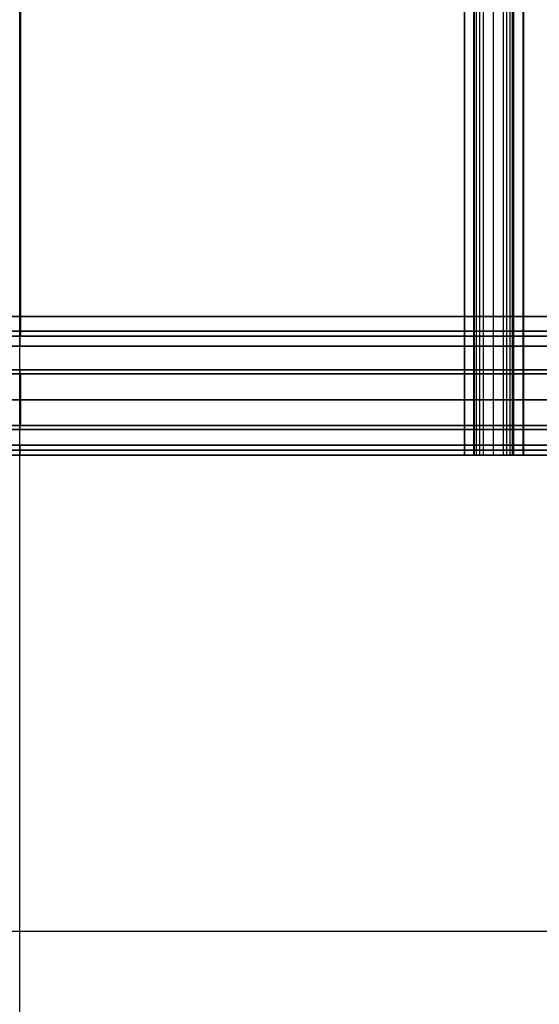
# Model space of a CAD drawing. Header units: millimetres. Extents: x -66 to 114, y 79 to 395.
# Tile 101 of 211: x 0 to 26, y 137 to 187. Entities that reach past the tile are written whole.
import ezdxf

# ---------------------------------------------------------------- set-up
doc = ezdxf.new("R2010")
doc.units = ezdxf.units.MM
doc.layers.add('Layer 01', color=7, linetype='Continuous', true_color=0x000000)

# ---------------------------------------------------------------- blocks, each defined once
blk = doc.blocks.new('Block 01')
at = {"layer": 'Layer 01'}
for p, q in [((-0.05, 116.973, -65.05), (-0.05, 320.473, -65.05)), ((22.873, 164.973, 63.946), (22.873, 317.473, 63.946)), ((22.875, 317.473, -64.029), (22.875, 164.973, -64.029)), ((23.851, 317.473, 63.377), (23.851, 164.973, 63.377)), ((23.851, 317.473, -63.477), (23.851, 164.973, -63.477)), ((25.374, 164.973, -64.403), (25.374, 317.473, -64.403)), ((-0.05, 171.973, 61.45), (-0.05, 171.973, 60.95)), ((-0.05, 171.973, -61.05), (-0.05, 171.973, -61.55)), ((-0.05, 170.973, -61.05), (-0.05, 170.973, -60.218)), ((-0.05, 170.973, 60.218), (-0.05, 170.973, 60.95)), ((0.271, 169.073, 61.249), (0.271, 169.073, 60.217)), ((0.271, 169.073, -60.249), (0.271, 169.073, -61.349)), ((-0.05, 164.973, -62.05), (-0.05, 164.973, -61.55)), ((-0.05, 164.973, 61.45), (-0.05, 164.973, 61.95)), ((15.827, 164.973, 64.698), (15.827, 164.973, 64.698)), ((22.874, 164.973, 63.896), (24.883, 164.973, 63.896)), ((22.875, 164.973, -63.996), (24.883, 164.973, -63.996)), ((23.898, 164.973, 63.375), (23.898, 164.973, 64.376)), ((23.899, 164.973, -64.476), (23.899, 164.973, -63.475))]:
    blk.add_line(p, q, dxfattribs=at)
at = {"layer": 'Layer 01', "extrusion": (3.83678e-18, -1, -6.64277e-34)}
blk.add_arc((-0.05, -0.05, -171.973), 61.5, 90, 270, dxfattribs=at)
at = {"layer": 'Layer 01', "extrusion": (-3.83678e-18, 1, -1.11511e-34)}
blk.add_arc((0.05, -0.05, 171.973), 61, 270, 90, dxfattribs=at)
at = {"layer": 'Layer 01', "extrusion": (3.83678e-18, -1, -3.44368e-34)}
blk.add_arc((-0.05, -0.05, -171.973), 61.5, 270, 90, dxfattribs=at)
at = {"layer": 'Layer 01', "extrusion": (-3.83678e-18, 1, 1.90289e-34)}
blk.add_arc((0.05, -0.05, 171.973), 61, 90, 270, dxfattribs=at)
at = {"layer": 'Layer 01', "extrusion": (6.93889e-18, -1, 0)}
for centre, start, end in [((-0.05, -0.05, -171.223), 90, 270), ((-0.05, -0.05, -171.223), 270, 90), ((-0.05, -0.05, -167.773), 90, 270), ((-0.05, -0.05, -167.773), 270, 90)]:
    blk.add_arc(centre, 61.5, start, end, dxfattribs=at)
at = {"layer": 'Layer 01', "extrusion": (0, 1, 0)}
for centre, radius, start, end in [((0.05, -0.05, 170.973), 61, 270, 90), ((0, 0, 170.973), 60.218, 270, 90), ((0, 0, 170.973), 60.218, 90, 270), ((0.05, -0.05, 170.473), 61.5, 270, 90), ((0.05, -0.05, 170.473), 61.5, 90, 270), ((0.05, -0.05, 169.073), 61.3, 90, 270), ((0.05, -0.05, 169.073), 60.2, 239.64493, 270), ((0, 0, 167.773), 60.218, 270, 90), ((0, 0, 167.773), 60.218, 90, 270), ((0.05, -0.05, 166.473), 61.3, 270, 90), ((0.05, -0.05, 166.473), 61.3, 270, 90), ((0.05, -0.05, 166.473), 61.3, 90, 270), ((0, 0, 166.473), 60.218, 90, 239.71002), ((0.05, -0.05, 166.273), 61.5, 270, 90), ((0.05, -0.05, 166.273), 61.5, 90, 270), ((0.05, -0.05, 165.223), 61.5, 270, 90), ((0.05, -0.05, 165.223), 61.5, 90, 270), ((0.05, -435.054, 164.973), 500.004, 90, 92.57294), ((0.05, -0.05, 164.973), 61.5, 90, 270), ((0.05, -435.05, 140.973), 500, 86.9359, 90), ((0.05, -435.05, 140.973), 500, 90, 94.46115)]:
    blk.add_arc(centre, radius, start, end, dxfattribs=at)
at = {"layer": 'Layer 01', "extrusion": (0, -1, 0)}
for centre, radius, start, end in [((-0.05, -0.05, -170.973), 61, 270, 90), ((-0.05, -0.05, -169.073), 61.3, 90, 270), ((0, 0, -169.073), 60.218, 90, 149.71002), ((-0.05, -0.05, -169.073), 60.2, 270, 300.35507), ((0, 0, -169.073), 60.218, 300.28998, 90), ((-0.05, -0.05, -166.473), 61.3, 270, 90), ((-0.05, -0.05, -164.973), 61.5, 90, 270), ((-0.05, -435.05, -164.973), 500, 90, 92.57346), ((-0.071, -435.489, -164.973), 500.44, 87.08259, 87.42687), ((-0.046, 434.868, -164.973), 499.918, 272.57314, 272.91759)]:
    blk.add_arc(centre, radius, start, end, dxfattribs=at)
at = {"layer": 'Layer 01', "extrusion": (3.83678e-18, -1, -4.13415e-34)}
blk.add_arc((-0.05, -0.05, -169.273), 61.5, 90, 270, dxfattribs=at)
at = {"layer": 'Layer 01', "extrusion": (3.83678e-18, -1, -5.88737e-35)}
blk.add_arc((-0.05, -0.05, -169.273), 61.5, 270, 90, dxfattribs=at)
at = {"layer": 'Layer 01', "extrusion": (-1, -9.4369e-15, 2.68155e-27)}
blk.add_arc((-169.273, -61.35, 0.05), 0.2, 270, 0, dxfattribs=at)
at = {"layer": 'Layer 01', "extrusion": (1, 9.05526e-15, -1.38778e-16)}
blk.add_arc((169.273, 61.25, -0.05), 0.2, 90, 180, dxfattribs=at)
at = {"layer": 'Layer 01', "extrusion": (1, -4.16146e-13, 1.97676e-14)}
blk.add_arc((168.873, -60.25, -0.05), 0.2, 0, 9.2372, dxfattribs=at)
at = {"layer": 'Layer 01', "extrusion": (1.16489e-31, -1, 1.16489e-31)}
blk.add_arc((-0.05, -0.05, -166.473), 60.2, 149.64493, 300.35507, dxfattribs=at)
at = {"layer": 'Layer 01', "extrusion": (-7.19775e-18, -1, -9.39758e-16)}
blk.add_arc((0, 0, -166.473), 60.218, 90, 149.71002, dxfattribs=at)
at = {"layer": 'Layer 01', "extrusion": (1, 0, 0)}
blk.add_arc((166.673, -60.25, -0.05), 0.2, 170.7629, 180, dxfattribs=at)
at = {"layer": 'Layer 01', "extrusion": (-1, 9.78384e-15, -3.12773e-27)}
blk.add_arc((-166.273, 61.25, 0.05), 0.2, 90, 180, dxfattribs=at)
at = {"layer": 'Layer 01', "extrusion": (1, -9.4369e-15, 1.38778e-16)}
blk.add_arc((166.273, -61.35, -0.05), 0.2, 270, 0, dxfattribs=at)
at = {"layer": 'Layer 01', "extrusion": (3.83678e-18, -1, 6.10382e-35)}
blk.add_arc((-0.05, -0.05, -165.473), 61.5, 90, 270, dxfattribs=at)
at = {"layer": 'Layer 01', "extrusion": (3.83678e-18, -1, 4.20557e-34)}
blk.add_arc((-0.05, -0.05, -165.473), 61.5, 270, 90, dxfattribs=at)
at = {"layer": 'Layer 01', "extrusion": (-3.83678e-18, 1, 3.51682e-34)}
blk.add_arc((0.05, -0.05, 164.973), 62, 270, 90, dxfattribs=at)
at = {"layer": 'Layer 01', "extrusion": (-8.92753e-18, 1, 3.97534e-16)}
blk.add_arc((0.05, -435.05, 164.973), 500, 87.42702, 90, dxfattribs=at)
at = {"layer": 'Layer 01', "extrusion": (4.62134e-18, -1, 2.05784e-16)}
blk.add_arc((-0.05, -435.05, -164.973), 500, 87.42702, 90, dxfattribs=at)
at = {"layer": 'Layer 01', "extrusion": (-3.83678e-18, 1, 6.67938e-34)}
blk.add_arc((0.05, -0.05, 164.973), 62, 90, 270, dxfattribs=at)
at = {"layer": 'Layer 01', "extrusion": (-1.92921e-19, 1, -1.84259e-19)}
blk.add_arc((-22.373, 63.946, 164.973), 0.5, 92.573, 180.0584, dxfattribs=at)
at = {"layer": 'Layer 01', "extrusion": (-1.73614e-20, 1, 1.66031e-20)}
blk.add_arc((-22.375, -64.046, 164.973), 0.5, 180.0151, 267.4268, dxfattribs=at)
at = {"layer": 'Layer 01', "extrusion": (-6.58307e-21, 1, 6.8617e-21)}
blk.add_arc((-25.374, 63.803, 164.973), 0.5, 2.3744, 90, dxfattribs=at)
at = {"layer": 'Layer 01', "extrusion": (-9.55802e-21, 1, -1.0476e-20)}
blk.add_arc((-25.374, -63.903, 164.973), 0.5, 267.0824, 357.6707, dxfattribs=at)
at = {"layer": 'Layer 01', "extrusion": (-1.04805e-18, 1, -4.11547e-17)}
blk.add_arc((-25.374, 63.803, 164.973), 0.5, 90, 92.9176, dxfattribs=at)
at = {"layer": 'Layer 01', "extrusion": (-1.69197e-17, 1, -3.13434e-16)}
blk.add_arc((0.05, -435.05, 164.973), 500, 92.91756, 93.26229, dxfattribs=at)
at = {"layer": 'Layer 01'}
for points, degree in [([(-0.05, 164.973, 64.95), (-0.05, 241.223, 64.95), (-0.05, 317.473, 64.95)], 2), ([(22.396, 317.473, 64.446), (22.396, 241.223, 64.446), (22.396, 164.973, 64.446)], 2), ([(22.398, 317.473, -64.546), (22.398, 241.223, -64.546), (22.398, 164.973, -64.546)], 2), ([(22.873, 317.473, 63.912), (22.873, 241.223, 63.912), (22.873, 164.973, 63.912)], 2), ([(22.873, 164.973, 63.929), (22.873, 241.223, 63.929), (22.873, 317.473, 63.929)], 2), ([(22.874, 164.973, 63.946), (22.874, 241.223, 63.946), (22.874, 317.473, 63.946)], 2), ([(22.875, 317.473, -64.046), (22.875, 241.223, -64.046), (22.875, 164.973, -64.046)], 2), ([(22.875, 317.473, -64.012), (22.875, 241.223, -64.012), (22.875, 164.973, -64.012)], 2), ([(22.905, 164.973, -63.829), (22.905, 241.223, -63.829), (22.905, 317.473, -63.829)], 2), ([(23.01, 164.973, -63.659), (23.01, 241.223, -63.659), (23.01, 317.473, -63.659)], 2), ([(23.014, 164.973, 63.556), (23.014, 241.223, 63.556), (23.014, 317.473, 63.556)], 2), ([(23.172, 164.973, -63.543), (23.172, 241.223, -63.543), (23.172, 317.473, -63.543)], 2), ([(23.352, 317.473, 63.401), (23.352, 241.223, 63.401), (23.352, 164.973, 63.401)], 2), ([(23.352, 317.473, -63.501), (23.352, 241.223, -63.501), (23.352, 164.973, -63.501)], 2), ([(24.351, 317.473, 63.353), (24.351, 241.223, 63.353), (24.351, 164.973, 63.353)], 2), ([(24.351, 317.473, -63.453), (24.351, 241.223, -63.453), (24.351, 164.973, -63.453)], 2), ([(24.544, 164.973, 63.382), (24.544, 241.223, 63.382), (24.544, 317.473, 63.382)], 2), ([(24.544, 164.973, -63.482), (24.544, 241.223, -63.482), (24.544, 317.473, -63.482)], 2), ([(24.711, 164.973, 63.482), (24.711, 241.223, 63.482), (24.711, 317.473, 63.482)], 2), ([(24.711, 164.973, -63.582), (24.711, 241.223, -63.582), (24.711, 317.473, -63.582)], 2), ([(24.827, 164.973, 63.64), (24.827, 241.223, 63.64), (24.827, 317.473, 63.64)], 2), ([(24.827, 164.973, -63.74), (24.827, 241.223, -63.74), (24.827, 317.473, -63.74)], 2), ([(24.874, 317.473, 63.823), (24.874, 241.223, 63.823), (24.874, 164.973, 63.823)], 2), ([(24.874, 164.973, -63.923), (24.874, 241.223, -63.923), (24.874, 317.473, -63.923)], 2), ([(25.374, 164.973, 64.303), (25.374, 241.223, 64.303), (25.374, 317.473, 64.303)], 2), ([(25.4, 164.973, -64.402), (25.4, 241.223, -64.402), (25.4, 317.473, -64.402)], 2), ([(25.4, 164.973, 64.302), (25.4, 241.223, 64.302), (25.4, 317.473, 64.302)], 2), ([(0, 170.973, -60.218), (0, 241.223, -60.218), (0, 311.473, -60.218)], 2), ([(0, 311.473, 60.218), (0, 241.223, 60.218), (0, 170.973, 60.218)], 2), ([(-0.05, 298.473, -61.05), (-0.05, 235.223, -61.05), (-0.05, 171.973, -61.05)], 2), ([(-0.05, 171.973, 60.95), (-0.05, 235.223, 60.95), (-0.05, 298.473, 60.95)], 2), ([(-0.05, 170.473, 61.45), (-0.05, 171.223, 61.45), (-0.05, 171.973, 61.45)], 2), ([(-0.05, 171.973, -61.55), (-0.05, 171.223, -61.55), (-0.05, 170.473, -61.55)], 2), ([(-0.05, 170.973, 60.95), (-0.05, 170.723, 61.2), (-0.05, 170.473, 61.45)], 2), ([(-0.05, 170.473, -61.55), (-0.05, 170.723, -61.3), (-0.05, 170.973, -61.05)], 2), ([(-0.05, 166.273, 61.45), (-0.05, 167.773, 61.45), (-0.05, 169.273, 61.45)], 2), ([(-0.05, 169.273, -61.55), (-0.05, 167.773, -61.55), (-0.05, 166.273, -61.55)], 2), ([(-0.05, 169.071, -60.218), (-0.033, 169.071, -60.218), (-0.017, 169.071, -60.218), (0, 169.071, -60.218)], 3), ([(0, 169.073, 60.218), (0, 167.773, 60.218), (0, 166.473, 60.218)], 2), ([(0, 166.476, -60.218), (0, 167.773, -60.218), (0, 169.071, -60.218)], 2), ([(-0.05, 164.973, 61.95), (-0.05, 165.223, 61.7), (-0.05, 165.473, 61.45)], 2), ([(-0.05, 165.473, -61.55), (-0.05, 165.223, -61.8), (-0.05, 164.973, -62.05)], 2), ([(-0.05, 164.973, -61.55), (-0.05, 165.223, -61.55), (-0.05, 165.473, -61.55)], 2), ([(-0.05, 165.473, 61.45), (-0.05, 165.223, 61.45), (-0.05, 164.973, 61.45)], 2), ([(-0.05, 116.973, 64.95), (-0.05, 140.973, 64.95), (-0.05, 164.973, 64.95)], 2), ([(22.873, 164.973, 63.912), (22.873, 164.973, 63.923), (22.873, 164.973, 63.935), (22.874, 164.973, 63.946)], 3), ([(22.875, 164.973, -64.046), (22.875, 164.973, -64.029), (22.875, 164.973, -64.012)], 2), ([(24.351, 164.973, 63.353), (23.851, 164.973, 63.377), (23.352, 164.973, 63.401)], 2), ([(23.352, 164.973, -63.501), (23.851, 164.973, -63.477), (24.351, 164.973, -63.453)], 2)]:
    blk.add_open_spline(points, degree=degree, dxfattribs=at)
for points, knots in [([(-51.997, 169.073, 30.373), (-52.659, 169.073, 29.239), (-53.285, 169.073, 28.082), (-54.17, 169.073, 26.31), (-54.456, 169.073, 25.713), (-55.009, 169.073, 24.508), (-55.277, 169.073, 23.898), (-56.557, 169.073, 20.845), (-57.411, 169.073, 18.359), (-58.789, 169.072, 13.302), (-59.313, 169.072, 10.731), (-59.757, 169.072, 7.464), (-59.836, 169.072, 6.808), (-59.971, 169.071, 5.49), (-60.028, 169.071, 4.827), (-60.165, 169.071, 2.843), (-60.213, 169.071, 1.523), (-60.227, 169.07, -2.423), (-60.064, 169.07, -5.039), (-59.565, 169.07, -8.941), (-59.356, 169.069, -10.238), (-58.851, 169.069, -12.824), (-58.555, 169.069, -14.115), (-57.536, 169.068, -17.967), (-56.695, 169.068, -20.463), (-54.702, 169.067, -25.313), (-53.55, 169.067, -27.668), (-51.586, 169.067, -31.094), (-50.892, 169.067, -32.218), (-49.423, 169.067, -34.429), (-48.652, 169.066, -35.509), (-46.252, 169.066, -38.651), (-44.526, 169.066, -40.626), (-40.828, 169.066, -44.341), (-38.856, 169.066, -46.081), (-36.231, 169.066, -48.104), (-35.697, 169.066, -48.501), (-34.621, 169.067, -49.275), (-34.078, 169.067, -49.652), (-32.434, 169.067, -50.754), (-31.318, 169.067, -51.45), (-27.912, 169.067, -53.423), (-25.564, 169.067, -54.586), (-21.924, 169.068, -56.1), (-20.692, 169.068, -56.567), (-18.186, 169.068, -57.421), (-16.911, 169.068, -57.81), (-13.084, 169.069, -58.839), (-10.51, 169.069, -59.352), (-5.314, 169.07, -60.04), (-2.694, 169.07, -60.216), (-0.05, 169.071, -60.218)], [-126.43824, -126.43824, -126.43824, -126.43824, -122.487045, -122.487045, -120.511447, -120.511447, -118.53585, -118.53585, -110.63346, -110.63346, -102.73107, -102.73107, -100.755472, -100.755472, -98.779875, -98.779875, -94.82868, -94.82868, -86.92629, -86.92629, -82.975095, -82.975095, -79.0239, -79.0239, -71.12151, -71.12151, -63.21912, -63.21912, -59.267925, -59.267925, -55.31673, -55.31673, -47.41434, -47.41434, -39.51195, -39.51195, -37.536352, -37.536352, -35.560755, -35.560755, -31.60956, -31.60956, -23.70717, -23.70717, -19.755975, -19.755975, -15.80478, -15.80478, -7.90239, -7.90239, 0, 0, 0, 0]), ([(0, 169.071, -60.218), (1.331, 169.071, -60.218), (2.673, 169.071, -60.173), (5.331, 169.071, -59.996), (6.651, 169.072, -59.864), (10.584, 169.072, -59.34), (13.171, 169.072, -58.819), (16.999, 169.073, -57.784), (18.267, 169.073, -57.396), (20.154, 169.073, -56.749), (20.781, 169.073, -56.523), (22.03, 169.073, -56.047), (22.652, 169.073, -55.799), (25.726, 169.073, -54.511), (28.094, 169.073, -53.328), (30.373, 169.073, -51.997)], [-31.848672, -31.848672, -31.848672, -31.848672, -27.867588, -27.867588, -23.886504, -23.886504, -15.924336, -15.924336, -11.943252, -11.943252, -9.95271, -9.95271, -7.962168, -7.962168, 0, 0, 0, 0]), ([(0, 166.476, -60.218), (-2.632, 166.476, -60.218), (-5.248, 166.477, -60.046), (-9.151, 166.477, -59.533), (-10.448, 166.477, -59.319), (-12.388, 166.478, -58.934), (-13.034, 166.478, -58.794), (-14.324, 166.478, -58.493), (-14.969, 166.478, -58.332), (-18.176, 166.478, -57.471), (-20.668, 166.479, -56.621), (-25.513, 166.479, -54.609), (-27.865, 166.48, -53.448), (-31.287, 166.48, -51.469), (-32.409, 166.48, -50.77), (-34.618, 166.48, -49.291), (-35.693, 166.48, -48.517), (-38.827, 166.48, -46.105), (-40.796, 166.48, -44.371), (-44.499, 166.48, -40.656), (-46.233, 166.48, -38.675), (-48.247, 166.48, -36.039), (-48.643, 166.48, -35.504), (-49.412, 166.48, -34.425), (-49.787, 166.48, -33.881), (-50.882, 166.48, -32.232), (-51.574, 166.48, -31.113), (-53.534, 166.48, -27.699), (-54.688, 166.479, -25.344), (-56.189, 166.479, -21.695), (-56.651, 166.479, -20.459), (-57.285, 166.478, -18.575), (-57.487, 166.478, -17.941), (-57.868, 166.478, -16.67), (-58.048, 166.478, -16.033), (-58.892, 166.478, -12.84), (-59.395, 166.477, -10.263), (-60.062, 166.477, -5.062), (-60.227, 166.476, -2.438), (-60.213, 166.476, 1.532), (-60.164, 166.476, 2.864), (-59.981, 166.475, 5.503), (-59.846, 166.475, 6.814), (-59.314, 166.475, 10.719), (-58.792, 166.474, 13.288), (-57.757, 166.474, 17.09), (-57.37, 166.474, 18.349), (-56.509, 166.474, 20.849), (-56.034, 166.474, 22.094), (-54.496, 166.473, 25.757), (-53.32, 166.473, 28.109), (-51.997, 166.473, 30.373)], [-126.488309, -126.488309, -126.488309, -126.488309, -118.58279, -118.58279, -114.63003, -114.63003, -112.65365, -112.65365, -110.67727, -110.67727, -102.771751, -102.771751, -94.866232, -94.866232, -90.913472, -90.913472, -86.960712, -86.960712, -79.055193, -79.055193, -71.149674, -71.149674, -69.173294, -69.173294, -67.196914, -67.196914, -63.244154, -63.244154, -55.338635, -55.338635, -51.385875, -51.385875, -49.409496, -49.409496, -47.433116, -47.433116, -39.527597, -39.527597, -31.622077, -31.622077, -27.669318, -27.669318, -23.716558, -23.716558, -15.811039, -15.811039, -11.858279, -11.858279, -7.905519, -7.905519, 0, 0, 0, 0]), ([(30.373, 166.473, -51.997), (29.232, 166.473, -52.664), (28.067, 166.473, -53.294), (26.283, 166.473, -54.184), (25.682, 166.473, -54.471), (24.468, 166.473, -55.027), (23.854, 166.473, -55.296), (20.78, 166.474, -56.582), (18.277, 166.474, -57.438), (13.184, 166.474, -58.816), (10.595, 166.475, -59.338), (7.304, 166.475, -59.777), (6.643, 166.475, -59.854), (5.316, 166.475, -59.987), (4.649, 166.475, -60.042), (2.651, 166.476, -60.174), (1.324, 166.476, -60.218), (0, 166.476, -60.218)], [-31.848132, -31.848132, -31.848132, -31.848132, -27.867115, -27.867115, -25.876607, -25.876607, -23.886099, -23.886099, -15.924066, -15.924066, -7.962033, -7.962033, -5.971525, -5.971525, -3.981016, -3.981016, 0, 0, 0, 0]), ([(23.352, 164.973, 63.401), (23.219, 164.973, 63.407), (23.108, 164.973, 63.458), (22.92, 164.973, 63.655), (22.873, 164.973, 63.773), (22.873, 164.973, 63.912)], [0, 0, 0, 0, 0.3964663, 0.3964663, 0.7929326, 0.7929326, 0.7929326, 0.7929326]), ([(22.875, 164.973, -64.012), (22.874, 164.973, -63.98), (22.878, 164.973, -63.933), (22.887, 164.973, -63.888), (22.895, 164.973, -63.858), (22.899, 164.973, -63.845), (22.917, 164.973, -63.796), (22.932, 164.973, -63.766), (22.967, 164.973, -63.709), (22.986, 164.973, -63.684), (23.034, 164.973, -63.634), (23.059, 164.973, -63.611), (23.113, 164.973, -63.573), (23.143, 164.973, -63.556), (23.23, 164.973, -63.518), (23.29, 164.973, -63.504), (23.352, 164.973, -63.501)], [0, 0, 0, 0, 0.0969521, 0.1454281, 0.1454281, 0.1939041, 0.1939041, 0.2908562, 0.2908562, 0.3878083, 0.3878083, 0.4847603, 0.4847603, 0.5817124, 0.5817124, 0.7756166, 0.7756166, 0.7756166, 0.7756166]), ([(24.874, 164.973, 63.823), (24.873, 164.973, 63.791), (24.866, 164.973, 63.742), (24.85, 164.973, 63.693), (24.837, 164.973, 63.661), (24.829, 164.973, 63.643), (24.793, 164.973, 63.57), (24.754, 164.973, 63.52), (24.607, 164.973, 63.392), (24.483, 164.973, 63.347), (24.351, 164.973, 63.353)], [0, 0, 0, 0, 0.0990079, 0.1485118, 0.1485118, 0.1980157, 0.1980157, 0.3960315, 0.3960315, 0.7920629, 0.7920629, 0.7920629, 0.7920629]), ([(24.351, 164.973, -63.453), (24.483, 164.973, -63.447), (24.607, 164.973, -63.491), (24.729, 164.973, -63.598), (24.762, 164.973, -63.633), (24.79, 164.973, -63.672), (24.807, 164.973, -63.699), (24.813, 164.973, -63.711), (24.854, 164.973, -63.793), (24.872, 164.973, -63.858), (24.874, 164.973, -63.923)], [0, 0, 0, 0, 0.3959189, 0.3959189, 0.4948987, 0.5443885, 0.5443885, 0.5938784, 0.5938784, 0.7918379, 0.7918379, 0.7918379, 0.7918379])]:
    blk.add_open_spline(points, degree=3, knots=knots, dxfattribs=at)

msp = doc.modelspace()

# ---------------------------------------------------------------- block references
at = {"layer": 'Layer 01'}
msp.add_blockref('Block 01', (0, 0), dxfattribs=at)

doc.saveas('drawing.dxf')
